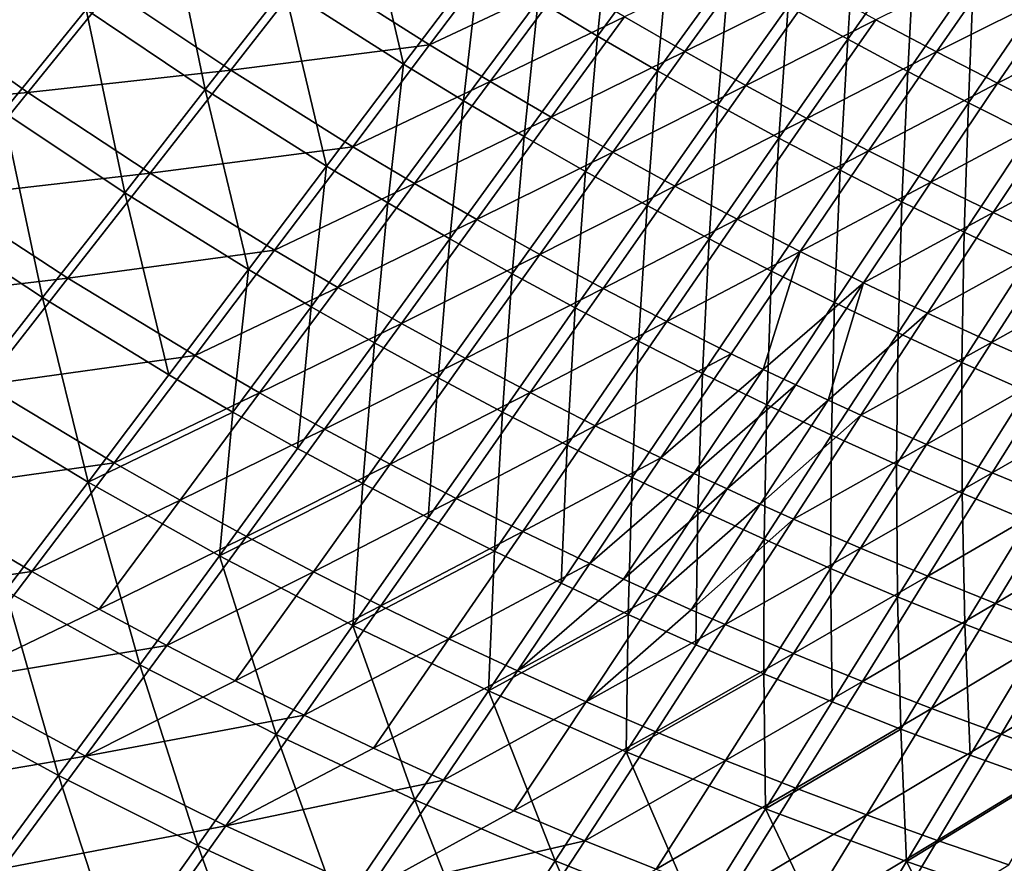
# Model space of a CAD drawing. Header units: metres. Extents: x 0 to 1400, y -1400 to 0.
# Tile 62 of 256: x 358 to 448, y -1212 to -1135. Entities that reach past the tile are written whole.
import ezdxf

# ---------------------------------------------------------------- set-up
doc = ezdxf.new("R2010")
doc.units = ezdxf.units.M

msp = doc.modelspace()

# ---------------------------------------------------------------- linework, layer by layer
at = {"layer": 'None'}
for points in [[(381.914001, -1131.714966, -393.948883), (389.067017, -1122.579834, -422.38562), (392.813568, -1138.680298, -393.966705)], [(389.067017, -1122.579834, -422.38562), (399.756226, -1129.49939, -422.402161), (392.813568, -1138.680298, -393.966705)], [(410.628387, -1136.11377, -422.420532), (405.169922, -1132.844849, -422.411102), (411.913025, -1123.808716, -450.92038)], [(410.628387, -1136.11377, -422.420532), (411.913025, -1123.808716, -450.92038), (417.269989, -1127.063354, -450.927643)], [(363.723511, -1133.668701, -365.576324), (371.209717, -1124.432495, -393.933228), (374.642303, -1141.011475, -365.592407)], [(371.209717, -1124.432495, -393.933228), (381.914001, -1131.714966, -393.948883), (374.642303, -1141.011475, -365.592407)], [(428.111237, -1133.35144, -450.943115), (434.337982, -1124.614868, -478.921936), (433.593536, -1136.383911, -450.951294)], [(434.337982, -1124.614868, -478.921936), (439.715973, -1127.662842, -478.864594), (433.593536, -1136.383911, -450.951294)], [(353.014526, -1125.996338, -365.562592), (363.723511, -1133.668701, -365.576324), (356.103271, -1143.065674, -337.301422)], [(416.130585, -1139.305664, -422.430359), (410.628387, -1136.11377, -422.420532), (417.269989, -1127.063354, -450.927643)], [(416.130585, -1139.305664, -422.430359), (417.269989, -1127.063354, -450.927643), (422.669739, -1130.244385, -450.935211)], [(384.244476, -1129.93042, -392.800476), (395.217438, -1136.904541, -392.825195), (402.161102, -1127.722168, -421.281799)], [(402.161102, -1127.722168, -421.281799), (395.217438, -1136.904541, -392.825195), (407.610596, -1131.070557, -421.292969)], [(433.593536, -1136.383911, -450.951294), (439.715973, -1127.662842, -478.864594), (439.115601, -1139.341675, -450.959747)], [(439.715973, -1127.662842, -478.864594), (445.138, -1130.642578, -478.804291), (439.115601, -1139.341675, -450.959747)], [(413.104706, -1134.340332, -421.304718), (418.642212, -1137.53125, -421.317108), (425.180542, -1128.469727, -449.84256)], [(425.180542, -1128.469727, -449.84256), (418.642212, -1137.53125, -421.317108), (430.656494, -1131.574463, -449.852997)], [(441.728485, -1137.554321, -449.875305), (447.758057, -1128.865723, -477.73111), (436.172821, -1134.602783, -449.863922)], [(453.257813, -1131.769897, -477.672211), (447.758057, -1128.865723, -477.73111), (441.728485, -1137.554321, -449.875305)], [(365.979034, -1131.875366, -364.395203), (376.970184, -1139.230225, -364.420074), (384.244476, -1129.93042, -392.800476)], [(384.244476, -1129.93042, -392.800476), (376.970184, -1139.230225, -364.420074), (395.217438, -1136.904541, -392.825195)], [(392.813568, -1138.680298, -393.966705), (399.756226, -1129.49939, -422.402161), (398.334473, -1142.043335, -393.976349)], [(398.334473, -1142.043335, -393.976349), (399.756226, -1129.49939, -422.402161), (405.169922, -1132.844849, -422.411102)], [(395.217438, -1136.904541, -392.825195), (400.775146, -1140.269409, -392.838684), (407.610596, -1131.070557, -421.292969)], [(407.610596, -1131.070557, -421.292969), (400.775146, -1140.269409, -392.838684), (413.104706, -1134.340332, -421.304718)], [(421.675446, -1142.420288, -422.440582), (416.130585, -1139.305664, -422.430359), (422.669739, -1130.244385, -450.935211)], [(421.675446, -1142.420288, -422.440582), (422.669739, -1130.244385, -450.935211), (428.111237, -1133.35144, -450.943115)], [(439.115601, -1139.341675, -450.959747), (445.138, -1130.642578, -478.804291), (444.676453, -1142.224121, -450.968445)], [(445.138, -1130.642578, -478.804291), (450.607727, -1133.55542, -478.740906), (444.676453, -1142.224121, -450.968445)], [(347.364899, -1133.515625, -336.073486), (358.355652, -1141.276733, -336.096802), (365.979034, -1131.875366, -364.395203)], [(365.979034, -1131.875366, -364.395203), (358.355652, -1141.276733, -336.096802), (376.970184, -1139.230225, -364.420074)], [(374.642303, -1141.011475, -365.592407), (381.914001, -1131.714966, -393.948883), (385.763458, -1148.022339, -365.610687)], [(381.914001, -1131.714966, -393.948883), (392.813568, -1138.680298, -393.966705), (385.763458, -1148.022339, -365.610687)], [(418.642212, -1137.53125, -421.317108), (424.222046, -1140.642944, -421.330078), (430.656494, -1131.574463, -449.852997)], [(430.656494, -1131.574463, -449.852997), (424.222046, -1140.642944, -421.330078), (436.172821, -1134.602783, -449.863922)], [(447.322388, -1140.428711, -449.887146), (453.257813, -1131.769897, -477.672211), (441.728485, -1137.554321, -449.875305)], [(458.811188, -1134.608643, -477.610504), (453.257813, -1131.769897, -477.672211), (447.322388, -1140.428711, -449.887146)], [(403.901459, -1145.326172, -393.986511), (398.334473, -1142.043335, -393.976349), (405.169922, -1132.844849, -422.411102)], [(403.901459, -1145.326172, -393.986511), (405.169922, -1132.844849, -422.411102), (410.628387, -1136.11377, -422.420532)], [(347.364899, -1133.515625, -336.073486), (339.382904, -1143.002075, -307.861786), (358.355652, -1141.276733, -336.096802)], [(356.103271, -1143.065674, -337.301422), (363.723511, -1133.668701, -365.576324), (367.245209, -1150.468384, -337.318359)], [(363.723511, -1133.668701, -365.576324), (374.642303, -1141.011475, -365.592407), (367.245209, -1150.468384, -337.318359)], [(427.261871, -1145.457153, -422.451202), (421.675446, -1142.420288, -422.440582), (428.111237, -1133.35144, -450.943115)], [(427.261871, -1145.457153, -422.451202), (428.111237, -1133.35144, -450.943115), (433.593536, -1136.383911, -450.951294)], [(444.676453, -1142.224121, -450.968445), (450.607727, -1133.55542, -478.740906), (450.275116, -1145.031006, -450.977417)], [(400.775146, -1140.269409, -392.838684), (406.378632, -1143.552124, -392.852905), (413.104706, -1134.340332, -421.304718)], [(413.104706, -1134.340332, -421.304718), (406.378632, -1143.552124, -392.852905), (418.642212, -1137.53125, -421.317108)], [(424.222046, -1140.642944, -421.330078), (429.842987, -1143.674683, -421.343658), (436.172821, -1134.602783, -449.863922)], [(436.172821, -1134.602783, -449.863922), (429.842987, -1143.674683, -421.343658), (441.728485, -1137.554321, -449.875305)], [(452.953491, -1143.225708, -449.899445), (458.811188, -1134.608643, -477.610504), (447.322388, -1140.428711, -449.887146)], [(409.513275, -1148.528564, -393.997162), (403.901459, -1145.326172, -393.986511), (410.628387, -1136.11377, -422.420532)], [(409.513275, -1148.528564, -393.997162), (410.628387, -1136.11377, -422.420532), (416.130585, -1139.305664, -422.430359)], [(432.888855, -1148.415894, -422.462219), (427.261871, -1145.457153, -422.451202), (433.593536, -1136.383911, -450.951294)], [(432.888855, -1148.415894, -422.462219), (433.593536, -1136.383911, -450.951294), (439.115601, -1139.341675, -450.959747)], [(376.970184, -1139.230225, -364.420074), (388.166595, -1146.247681, -364.448395), (395.217438, -1136.904541, -392.825195)], [(395.217438, -1136.904541, -392.825195), (388.166595, -1146.247681, -364.448395), (400.775146, -1140.269409, -392.838684)], [(406.378632, -1143.552124, -392.852905), (412.026703, -1146.752319, -392.867828), (418.642212, -1137.53125, -421.317108)], [(418.642212, -1137.53125, -421.317108), (412.026703, -1146.752319, -392.867828), (424.222046, -1140.642944, -421.330078)], [(429.842987, -1143.674683, -421.343658), (435.503967, -1146.626465, -421.357788), (441.728485, -1137.554321, -449.875305)], [(441.728485, -1137.554321, -449.875305), (435.503967, -1146.626465, -421.357788), (447.322388, -1140.428711, -449.887146)], [(385.763458, -1148.022339, -365.610687), (392.813568, -1138.680298, -393.966705), (391.397552, -1151.402588, -365.620605)], [(391.397552, -1151.402588, -365.620605), (392.813568, -1138.680298, -393.966705), (398.334473, -1142.043335, -393.976349)], [(358.355652, -1141.276733, -336.096802), (369.571381, -1148.689819, -336.124023), (376.970184, -1139.230225, -364.420074)], [(376.970184, -1139.230225, -364.420074), (369.571381, -1148.689819, -336.124023), (388.166595, -1146.247681, -364.448395)], [(415.168854, -1151.650024, -394.00824), (409.513275, -1148.528564, -393.997162), (416.130585, -1139.305664, -422.430359)], [(415.168854, -1151.650024, -394.00824), (416.130585, -1139.305664, -422.430359), (421.675446, -1142.420288, -422.440582)], [(438.555267, -1151.296143, -422.473602), (432.888855, -1148.415894, -422.462219), (439.115601, -1139.341675, -450.959747)], [(438.555267, -1151.296143, -422.473602), (439.115601, -1139.341675, -450.959747), (444.676453, -1142.224121, -450.968445)], [(367.245209, -1150.468384, -337.318359), (374.642303, -1141.011475, -365.592407), (378.597504, -1157.52417, -337.337646)], [(374.642303, -1141.011475, -365.592407), (385.763458, -1148.022339, -365.610687), (378.597504, -1157.52417, -337.337646)], [(388.166595, -1146.247681, -364.448395), (393.838379, -1149.62854, -364.463837), (400.775146, -1140.269409, -392.838684)], [(400.775146, -1140.269409, -392.838684), (393.838379, -1149.62854, -364.463837), (406.378632, -1143.552124, -392.852905)], [(412.026703, -1146.752319, -392.867828), (417.718079, -1149.869751, -392.883453), (424.222046, -1140.642944, -421.330078)], [(424.222046, -1140.642944, -421.330078), (417.718079, -1149.869751, -392.883453), (429.842987, -1143.674683, -421.343658)], [(435.503967, -1146.626465, -421.357788), (441.203796, -1149.497803, -421.372528), (447.322388, -1140.428711, -449.887146)], [(447.322388, -1140.428711, -449.887146), (441.203796, -1149.497803, -421.372528), (452.953491, -1143.225708, -449.899445)], [(339.382904, -1143.002075, -307.861786), (350.594849, -1150.836792, -307.886566), (358.355652, -1141.276733, -336.096802)], [(358.355652, -1141.276733, -336.096802), (350.594849, -1150.836792, -307.886566), (369.571381, -1148.689819, -336.124023)], [(391.397552, -1151.402588, -365.620605), (398.334473, -1142.043335, -393.976349), (397.079132, -1154.698853, -365.631073)], [(398.334473, -1142.043335, -393.976349), (403.901459, -1145.326172, -393.986511), (397.079132, -1154.698853, -365.631073)], [(420.866974, -1154.69043, -394.019806), (415.168854, -1151.650024, -394.00824), (421.675446, -1142.420288, -422.440582)], [(420.866974, -1154.69043, -394.019806), (421.675446, -1142.420288, -422.440582), (427.261871, -1145.457153, -422.451202)], [(444.260071, -1154.097656, -422.485321), (438.555267, -1151.296143, -422.473602), (444.676453, -1142.224121, -450.968445)], [(444.260071, -1154.097656, -422.485321), (444.676453, -1142.224121, -450.968445), (450.275116, -1145.031006, -450.977417)], [(348.344574, -1152.621704, -309.112091), (356.103271, -1143.065674, -337.301422), (359.7164, -1160.084229, -309.13028)], [(356.103271, -1143.065674, -337.301422), (367.245209, -1150.468384, -337.318359), (359.7164, -1160.084229, -309.13028)], [(393.838379, -1149.62854, -364.463837), (399.557404, -1152.923584, -364.480103), (406.378632, -1143.552124, -392.852905)], [(406.378632, -1143.552124, -392.852905), (399.557404, -1152.923584, -364.480103), (412.026703, -1146.752319, -392.867828)], [(417.718079, -1149.869751, -392.883453), (423.451508, -1152.903809, -392.89978), (429.842987, -1143.674683, -421.343658)], [(429.842987, -1143.674683, -421.343658), (423.451508, -1152.903809, -392.89978), (435.503967, -1146.626465, -421.357788)], [(441.203796, -1149.497803, -421.372528), (446.941345, -1152.288452, -421.387787), (452.953491, -1143.225708, -449.899445)], [(452.953491, -1143.225708, -449.899445), (446.941345, -1152.288452, -421.387787), (458.620697, -1145.944946, -449.912201)], [(397.079132, -1154.698853, -365.631073), (403.901459, -1145.326172, -393.986511), (402.806915, -1157.911011, -365.642059)], [(402.806915, -1157.911011, -365.642059), (403.901459, -1145.326172, -393.986511), (409.513275, -1148.528564, -393.997162)], [(426.606476, -1157.649292, -394.031799), (420.866974, -1154.69043, -394.019806), (427.261871, -1145.457153, -422.451202)], [(426.606476, -1157.649292, -394.031799), (427.261871, -1145.457153, -422.451202), (432.888855, -1148.415894, -422.462219)], [(450.002167, -1156.819946, -422.497375), (444.260071, -1154.097656, -422.485321), (450.275116, -1145.031006, -450.977417)], [(369.571381, -1148.689819, -336.124023), (381.000305, -1155.750366, -336.155029), (388.166595, -1146.247681, -364.448395)], [(388.166595, -1146.247681, -364.448395), (381.000305, -1155.750366, -336.155029), (393.838379, -1149.62854, -364.463837)], [(446.941345, -1152.288452, -421.387787), (452.715515, -1154.998047, -421.403625), (458.620697, -1145.944946, -449.912201)], [(399.557404, -1152.923584, -364.480103), (405.322296, -1156.132446, -364.497192), (412.026703, -1146.752319, -392.867828)], [(412.026703, -1146.752319, -392.867828), (405.322296, -1156.132446, -364.497192), (417.718079, -1149.869751, -392.883453)], [(423.451508, -1152.903809, -392.89978), (429.2258, -1155.854248, -392.916779), (435.503967, -1146.626465, -421.357788)], [(435.503967, -1146.626465, -421.357788), (429.2258, -1155.854248, -392.916779), (441.203796, -1149.497803, -421.372528)], [(378.597504, -1157.52417, -337.337646), (385.763458, -1148.022339, -365.610687), (384.349823, -1160.921021, -337.348175)], [(384.349823, -1160.921021, -337.348175), (385.763458, -1148.022339, -365.610687), (391.397552, -1151.402588, -365.620605)], [(350.594849, -1150.836792, -307.886566), (362.041595, -1158.308105, -307.915466), (369.571381, -1148.689819, -336.124023)], [(369.571381, -1148.689819, -336.124023), (362.041595, -1158.308105, -307.915466), (381.000305, -1155.750366, -336.155029)], [(408.57962, -1161.038696, -365.653564), (402.806915, -1157.911011, -365.642059), (409.513275, -1148.528564, -393.997162)], [(408.57962, -1161.038696, -365.653564), (409.513275, -1148.528564, -393.997162), (415.168854, -1151.650024, -394.00824)], [(432.38623, -1160.526367, -394.04425), (426.606476, -1157.649292, -394.031799), (432.888855, -1148.415894, -422.462219)], [(432.38623, -1160.526367, -394.04425), (432.888855, -1148.415894, -422.462219), (438.555267, -1151.296143, -422.473602)], [(381.000305, -1155.750366, -336.155029), (386.791016, -1159.146973, -336.171906), (393.838379, -1149.62854, -364.463837)], [(393.838379, -1149.62854, -364.463837), (386.791016, -1159.146973, -336.171906), (399.557404, -1152.923584, -364.480103)], [(405.322296, -1156.132446, -364.497192), (411.131683, -1159.254761, -364.515076), (417.718079, -1149.869751, -392.883453)], [(417.718079, -1149.869751, -392.883453), (411.131683, -1159.254761, -364.515076), (423.451508, -1152.903809, -392.89978)], [(429.2258, -1155.854248, -392.916779), (435.039703, -1158.720825, -392.934479), (441.203796, -1149.497803, -421.372528)], [(441.203796, -1149.497803, -421.372528), (435.039703, -1158.720825, -392.934479), (446.941345, -1152.288452, -421.387787)], [(350.594849, -1150.836792, -307.886566), (342.692047, -1160.554077, -279.767609), (362.041595, -1158.308105, -307.915466)], [(359.7164, -1160.084229, -309.13028), (367.245209, -1150.468384, -337.318359), (371.307373, -1167.184204, -309.151031)], [(367.245209, -1150.468384, -337.318359), (378.597504, -1157.52417, -337.337646), (371.307373, -1167.184204, -309.151031)], [(390.151245, -1164.230225, -337.359253), (384.349823, -1160.921021, -337.348175), (391.397552, -1151.402588, -365.620605)], [(397.079132, -1154.698853, -365.631073), (390.151245, -1164.230225, -337.359253), (391.397552, -1151.402588, -365.620605)], [(414.396027, -1164.081665, -365.665527), (408.57962, -1161.038696, -365.653564), (415.168854, -1151.650024, -394.00824)], [(414.396027, -1164.081665, -365.665527), (415.168854, -1151.650024, -394.00824), (420.866974, -1154.69043, -394.019806)], [(438.205017, -1163.321167, -394.057098), (432.38623, -1160.526367, -394.04425), (438.555267, -1151.296143, -422.473602)], [(438.205017, -1163.321167, -394.057098), (438.555267, -1151.296143, -422.473602), (444.260071, -1154.097656, -422.485321)], [(348.344574, -1152.621704, -309.112091), (359.7164, -1160.084229, -309.13028), (352.049652, -1169.857178, -281.032074)], [(435.039703, -1158.720825, -392.934479), (440.891968, -1161.503296, -392.952789), (446.941345, -1152.288452, -421.387787)], [(440.891968, -1161.503296, -392.952789), (452.715515, -1154.998047, -421.403625), (446.941345, -1152.288452, -421.387787)], [(386.791016, -1159.146973, -336.171906), (392.630554, -1162.453979, -336.189697), (399.557404, -1152.923584, -364.480103)], [(399.557404, -1152.923584, -364.480103), (392.630554, -1162.453979, -336.189697), (405.322296, -1156.132446, -364.497192)], [(411.131683, -1159.254761, -364.515076), (416.984253, -1162.290039, -364.533722), (423.451508, -1152.903809, -392.89978)], [(423.451508, -1152.903809, -392.89978), (416.984253, -1162.290039, -364.533722), (429.2258, -1155.854248, -392.916779)], [(444.061676, -1166.033691, -394.070374), (438.205017, -1163.321167, -394.057098), (444.260071, -1154.097656, -422.485321)], [(444.061676, -1166.033691, -394.070374), (444.260071, -1154.097656, -422.485321), (450.002167, -1156.819946, -422.497375)], [(396.000336, -1167.451416, -337.37088), (390.151245, -1164.230225, -337.359253), (397.079132, -1154.698853, -365.631073)], [(402.806915, -1157.911011, -365.642059), (396.000336, -1167.451416, -337.37088), (397.079132, -1154.698853, -365.631073)], [(420.254761, -1167.039551, -365.678009), (414.396027, -1164.081665, -365.665527), (420.866974, -1154.69043, -394.019806)], [(420.254761, -1167.039551, -365.678009), (420.866974, -1154.69043, -394.019806), (426.606476, -1157.649292, -394.031799)], [(452.715515, -1154.998047, -421.403625), (440.891968, -1161.503296, -392.952789), (446.781403, -1164.201294, -392.971771)], [(458.525055, -1157.626343, -421.419983), (452.715515, -1154.998047, -421.403625), (446.781403, -1164.201294, -392.971771)], [(362.041595, -1158.308105, -307.915466), (373.710266, -1165.411377, -307.948395), (381.000305, -1155.750366, -336.155029)], [(381.000305, -1155.750366, -336.155029), (373.710266, -1165.411377, -307.948395), (386.791016, -1159.146973, -336.171906)], [(392.630554, -1162.453979, -336.189697), (398.517456, -1165.670898, -336.208344), (405.322296, -1156.132446, -364.497192)], [(405.322296, -1156.132446, -364.497192), (398.517456, -1165.670898, -336.208344), (411.131683, -1159.254761, -364.515076)], [(416.984253, -1162.290039, -364.533722), (422.878601, -1165.238159, -364.553162), (429.2258, -1155.854248, -392.916779)], [(429.2258, -1155.854248, -392.916779), (422.878601, -1165.238159, -364.553162), (425.841064, -1166.679321, -364.563141)], [(429.2258, -1155.854248, -392.916779), (425.841064, -1166.679321, -364.563141), (435.039703, -1158.720825, -392.934479)], [(449.955078, -1168.663208, -394.084015), (444.061676, -1166.033691, -394.070374), (450.002167, -1156.819946, -422.497375)], [(371.307373, -1167.184204, -309.151031), (378.597504, -1157.52417, -337.337646), (377.181915, -1170.597412, -309.162323)], [(377.181915, -1170.597412, -309.162323), (378.597504, -1157.52417, -337.337646), (384.349823, -1160.921021, -337.348175)], [(401.895721, -1170.584351, -337.383057), (396.000336, -1167.451416, -337.37088), (402.806915, -1157.911011, -365.642059)], [(408.57962, -1161.038696, -365.653564), (401.895721, -1170.584351, -337.383057), (402.806915, -1157.911011, -365.642059)], [(426.154633, -1169.912109, -365.690979), (420.254761, -1167.039551, -365.678009), (426.606476, -1157.649292, -394.031799)], [(426.154633, -1169.912109, -365.690979), (426.606476, -1157.649292, -394.031799), (432.38623, -1160.526367, -394.04425)], [(446.781403, -1164.201294, -392.971771), (452.706696, -1166.814575, -392.991394), (458.525055, -1157.626343, -421.419983)], [(342.692047, -1160.554077, -279.767609), (354.374542, -1168.083618, -279.797668), (362.041595, -1158.308105, -307.915466)], [(362.041595, -1158.308105, -307.915466), (354.374542, -1168.083618, -279.797668), (373.710266, -1165.411377, -307.948395)], [(425.841064, -1166.679321, -364.563141), (428.813446, -1168.098755, -364.573334), (435.039703, -1158.720825, -392.934479)], [(428.813446, -1168.098755, -364.573334), (431.795624, -1169.496094, -364.58371), (435.039703, -1158.720825, -392.934479)], [(431.795624, -1169.496094, -364.58371), (440.891968, -1161.503296, -392.952789), (435.039703, -1158.720825, -392.934479)], [(373.710266, -1165.411377, -307.948395), (379.623718, -1168.823486, -307.966309), (386.791016, -1159.146973, -336.171906)], [(386.791016, -1159.146973, -336.171906), (379.623718, -1168.823486, -307.966309), (392.630554, -1162.453979, -336.189697)], [(398.517456, -1165.670898, -336.208344), (404.450195, -1168.797485, -336.227875), (411.131683, -1159.254761, -364.515076)], [(411.131683, -1159.254761, -364.515076), (404.450195, -1168.797485, -336.227875), (416.984253, -1162.290039, -364.533722)], [(352.049652, -1169.857178, -281.032074), (359.7164, -1160.084229, -309.13028), (363.884705, -1177.001343, -281.054138)], [(359.7164, -1160.084229, -309.13028), (371.307373, -1167.184204, -309.151031), (363.884705, -1177.001343, -281.054138)], [(432.094299, -1172.699097, -365.704407), (426.154633, -1169.912109, -365.690979), (432.38623, -1160.526367, -394.04425)], [(432.094299, -1172.699097, -365.704407), (432.38623, -1160.526367, -394.04425), (438.205017, -1163.321167, -394.057098)], [(383.1073, -1173.918945, -309.174225), (377.181915, -1170.597412, -309.162323), (384.349823, -1160.921021, -337.348175)], [(383.1073, -1173.918945, -309.174225), (384.349823, -1160.921021, -337.348175), (390.151245, -1164.230225, -337.359253)], [(407.835968, -1173.628906, -337.395752), (401.895721, -1170.584351, -337.383057), (408.57962, -1161.038696, -365.653564)], [(414.396027, -1164.081665, -365.665527), (407.835968, -1173.628906, -337.395752), (408.57962, -1161.038696, -365.653564)], [(440.891968, -1161.503296, -392.952789), (431.795624, -1169.496094, -364.58371), (434.787415, -1170.871582, -364.594238)], [(446.781403, -1164.201294, -392.971771), (440.891968, -1161.503296, -392.952789), (434.787415, -1170.871582, -364.594238)], [(379.623718, -1168.823486, -307.966309), (385.587799, -1172.14209, -307.985168), (392.630554, -1162.453979, -336.189697)], [(392.630554, -1162.453979, -336.189697), (385.587799, -1172.14209, -307.985168), (398.517456, -1165.670898, -336.208344)], [(404.450195, -1168.797485, -336.227875), (410.427338, -1171.833374, -336.24823), (416.984253, -1162.290039, -364.533722)], [(416.984253, -1162.290039, -364.533722), (410.427338, -1171.833374, -336.24823), (422.878601, -1165.238159, -364.553162)], [(438.07251, -1175.400146, -365.718323), (432.094299, -1172.699097, -365.704407), (438.205017, -1163.321167, -394.057098)], [(438.07251, -1175.400146, -365.718323), (438.205017, -1163.321167, -394.057098), (444.061676, -1166.033691, -394.070374)], [(389.08194, -1177.148682, -309.186707), (383.1073, -1173.918945, -309.174225), (390.151245, -1164.230225, -337.359253)], [(390.151245, -1164.230225, -337.359253), (396.000336, -1167.451416, -337.37088), (389.08194, -1177.148682, -309.186707)], [(413.819672, -1176.584839, -337.408997), (407.835968, -1173.628906, -337.395752), (414.396027, -1164.081665, -365.665527)], [(420.254761, -1167.039551, -365.678009), (413.819672, -1176.584839, -337.408997), (414.396027, -1164.081665, -365.665527)], [(434.787415, -1170.871582, -364.594238), (440.799164, -1173.556519, -364.615875), (446.781403, -1164.201294, -392.971771)], [(440.799164, -1173.556519, -364.615875), (452.706696, -1166.814575, -392.991394), (446.781403, -1164.201294, -392.971771)], [(410.427338, -1171.833374, -336.24823), (416.447327, -1174.77832, -336.26944), (422.878601, -1165.238159, -364.553162)], [(422.878601, -1165.238159, -364.553162), (416.447327, -1174.77832, -336.26944), (425.841064, -1166.679321, -364.563141)], [(354.374542, -1168.083618, -279.797668), (366.288177, -1175.22937, -279.831848), (373.710266, -1165.411377, -307.948395)], [(373.710266, -1165.411377, -307.948395), (366.288177, -1175.22937, -279.831848), (379.623718, -1168.823486, -307.966309)], [(385.587799, -1172.14209, -307.985168), (391.6008, -1175.366821, -308.004974), (398.517456, -1165.670898, -336.208344)], [(398.517456, -1165.670898, -336.208344), (391.6008, -1175.366821, -308.004974), (404.450195, -1168.797485, -336.227875)], [(444.087952, -1178.015015, -365.732666), (438.07251, -1175.400146, -365.718323), (444.061676, -1166.033691, -394.070374)], [(444.087952, -1178.015015, -365.732666), (444.061676, -1166.033691, -394.070374), (449.955078, -1168.663208, -394.084015)], [(363.884705, -1177.001343, -281.054138), (371.307373, -1167.184204, -309.151031), (377.181915, -1170.597412, -309.162323)], [(419.845459, -1179.451782, -337.422791), (413.819672, -1176.584839, -337.408997), (420.254761, -1167.039551, -365.678009)], [(425.841064, -1166.679321, -364.563141), (416.447327, -1174.77832, -336.26944), (419.472961, -1176.216553, -336.280334)], [(425.841064, -1166.679321, -364.563141), (419.472961, -1176.216553, -336.280334), (428.813446, -1168.098755, -364.573334)], [(426.154633, -1169.912109, -365.690979), (419.845459, -1179.451782, -337.422791), (420.254761, -1167.039551, -365.678009)], [(440.799164, -1173.556519, -364.615875), (446.84729, -1176.153442, -364.638214), (452.706696, -1166.814575, -392.991394)], [(446.84729, -1176.153442, -364.638214), (458.666565, -1169.34314, -393.011597), (452.706696, -1166.814575, -392.991394)], [(354.374542, -1168.083618, -279.797668), (346.563904, -1178.015015, -251.773987), (366.288177, -1175.22937, -279.831848)], [(396.000336, -1167.451416, -337.37088), (395.104309, -1180.286255, -309.199799), (389.08194, -1177.148682, -309.186707)], [(395.104309, -1180.286255, -309.199799), (396.000336, -1167.451416, -337.37088), (401.895721, -1170.584351, -337.383057)], [(419.472961, -1176.216553, -336.280334), (422.508759, -1177.631958, -336.291443), (428.813446, -1168.098755, -364.573334)], [(428.813446, -1168.098755, -364.573334), (422.508759, -1177.631958, -336.291443), (431.795624, -1169.496094, -364.58371)], [(366.288177, -1175.22937, -279.831848), (372.327209, -1178.65686, -279.850433), (379.623718, -1168.823486, -307.966309)], [(379.623718, -1168.823486, -307.966309), (372.327209, -1178.65686, -279.850433), (385.587799, -1172.14209, -307.985168)], [(391.6008, -1175.366821, -308.004974), (397.661133, -1178.497192, -308.025665), (404.450195, -1168.797485, -336.227875)], [(404.450195, -1168.797485, -336.227875), (397.661133, -1178.497192, -308.025665), (410.427338, -1171.833374, -336.24823)], [(450.139404, -1180.543335, -365.747498), (444.087952, -1178.015015, -365.732666), (449.955078, -1168.663208, -394.084015)], [(352.049652, -1169.857178, -281.032074), (363.884705, -1177.001343, -281.054138), (356.321198, -1186.973755, -253.050308)], [(425.911865, -1182.229492, -337.437103), (419.845459, -1179.451782, -337.422791), (426.154633, -1169.912109, -365.690979)], [(431.795624, -1169.496094, -364.58371), (422.508759, -1177.631958, -336.291443), (425.554565, -1179.024536, -336.302765)], [(434.787415, -1170.871582, -364.594238), (431.795624, -1169.496094, -364.58371), (425.554565, -1179.024536, -336.302765)], [(432.094299, -1172.699097, -365.704407), (425.911865, -1182.229492, -337.437103), (426.154633, -1169.912109, -365.690979)], [(446.84729, -1176.153442, -364.638214), (452.93045, -1178.661987, -364.661224), (458.666565, -1169.34314, -393.011597)], [(375.936646, -1183.764038, -281.078796), (363.884705, -1177.001343, -281.054138), (377.181915, -1170.597412, -309.162323)], [(383.1073, -1173.918945, -309.174225), (375.936646, -1183.764038, -281.078796), (377.181915, -1170.597412, -309.162323)], [(401.172852, -1183.331665, -309.21344), (395.104309, -1180.286255, -309.199799), (401.895721, -1170.584351, -337.383057)], [(401.895721, -1170.584351, -337.383057), (407.835968, -1173.628906, -337.395752), (401.172852, -1183.331665, -309.21344)], [(425.554565, -1179.024536, -336.302765), (428.610168, -1180.394287, -336.31427), (434.787415, -1170.871582, -364.594238)], [(428.610168, -1180.394287, -336.31427), (440.799164, -1173.556519, -364.615875), (434.787415, -1170.871582, -364.594238)], [(372.327209, -1178.65686, -279.850433), (378.418701, -1181.986938, -279.869995), (385.587799, -1172.14209, -307.985168)], [(385.587799, -1172.14209, -307.985168), (378.418701, -1181.986938, -279.869995), (391.6008, -1175.366821, -308.004974)], [(397.661133, -1178.497192, -308.025665), (403.76712, -1181.533081, -308.047272), (410.427338, -1171.833374, -336.24823)], [(410.427338, -1171.833374, -336.24823), (403.76712, -1181.533081, -308.047272), (416.447327, -1174.77832, -336.26944)], [(432.017548, -1184.917725, -337.451904), (425.911865, -1182.229492, -337.437103), (432.094299, -1172.699097, -365.704407)], [(438.07251, -1175.400146, -365.718323), (432.017548, -1184.917725, -337.451904), (432.094299, -1172.699097, -365.704407)], [(375.936646, -1183.764038, -281.078796), (383.1073, -1173.918945, -309.174225), (389.08194, -1177.148682, -309.186707)], [(407.835968, -1173.628906, -337.395752), (407.286041, -1186.284668, -309.227692), (401.172852, -1183.331665, -309.21344)], [(407.286041, -1186.284668, -309.227692), (407.835968, -1173.628906, -337.395752), (413.819672, -1176.584839, -337.408997)], [(428.610168, -1180.394287, -336.31427), (434.750061, -1183.065063, -336.33786), (440.799164, -1173.556519, -364.615875)], [(434.750061, -1183.065063, -336.33786), (446.84729, -1176.153442, -364.638214), (440.799164, -1173.556519, -364.615875)], [(346.563904, -1178.015015, -251.773987), (358.7258, -1185.203125, -251.808731), (366.288177, -1175.22937, -279.831848)], [(366.288177, -1175.22937, -279.831848), (358.7258, -1185.203125, -251.808731), (372.327209, -1178.65686, -279.850433)], [(403.76712, -1181.533081, -308.047272), (409.917206, -1184.474243, -308.069733), (416.447327, -1174.77832, -336.26944)], [(416.447327, -1174.77832, -336.26944), (409.917206, -1184.474243, -308.069733), (419.472961, -1176.216553, -336.280334)], [(378.418701, -1181.986938, -279.869995), (384.560852, -1185.219116, -279.890533), (391.6008, -1175.366821, -308.004974)], [(391.6008, -1175.366821, -308.004974), (384.560852, -1185.219116, -279.890533), (397.661133, -1178.497192, -308.025665)], [(419.472961, -1176.216553, -336.280334), (409.917206, -1184.474243, -308.069733), (413.00827, -1185.90918, -308.081299)], [(422.508759, -1177.631958, -336.291443), (419.472961, -1176.216553, -336.280334), (413.00827, -1185.90918, -308.081299)], [(438.161041, -1187.516235, -337.467224), (432.017548, -1184.917725, -337.451904), (438.07251, -1175.400146, -365.718323)], [(434.750061, -1183.065063, -336.33786), (440.926941, -1185.644043, -336.362183), (446.84729, -1176.153442, -364.638214)], [(444.087952, -1178.015015, -365.732666), (438.161041, -1187.516235, -337.467224), (438.07251, -1175.400146, -365.718323)], [(440.926941, -1185.644043, -336.362183), (452.93045, -1178.661987, -364.661224), (446.84729, -1176.153442, -364.638214)], [(356.321198, -1186.973755, -253.050308), (363.884705, -1177.001343, -281.054138), (368.628662, -1193.764404, -253.07576)], [(363.884705, -1177.001343, -281.054138), (375.936646, -1183.764038, -281.078796), (368.628662, -1193.764404, -253.07576)], [(388.192383, -1190.143799, -281.105988), (375.936646, -1183.764038, -281.078796), (389.08194, -1177.148682, -309.186707)], [(389.08194, -1177.148682, -309.186707), (395.104309, -1180.286255, -309.199799), (388.192383, -1190.143799, -281.105988)], [(413.442322, -1189.14502, -309.242493), (407.286041, -1186.284668, -309.227692), (413.819672, -1176.584839, -337.408997)], [(413.819672, -1176.584839, -337.408997), (419.845459, -1179.451782, -337.422791), (413.442322, -1189.14502, -309.242493)], [(346.563904, -1178.015015, -251.773987), (338.603516, -1188.100464, -223.848053), (358.7258, -1185.203125, -251.808731)], [(422.508759, -1177.631958, -336.291443), (413.00827, -1185.90918, -308.081299), (416.109741, -1187.320313, -308.093048)], [(425.554565, -1179.024536, -336.302765), (422.508759, -1177.631958, -336.291443), (416.109741, -1187.320313, -308.093048)], [(444.340973, -1190.024902, -337.483063), (438.161041, -1187.516235, -337.467224), (444.087952, -1178.015015, -365.732666)], [(450.139404, -1180.543335, -365.747498), (444.340973, -1190.024902, -337.483063), (444.087952, -1178.015015, -365.732666)], [(358.7258, -1185.203125, -251.808731), (364.892181, -1188.645996, -251.827637), (372.327209, -1178.65686, -279.850433)], [(372.327209, -1178.65686, -279.850433), (364.892181, -1188.645996, -251.827637), (378.418701, -1181.986938, -279.869995)], [(384.560852, -1185.219116, -279.890533), (390.751862, -1188.353027, -279.912018), (397.661133, -1178.497192, -308.025665)], [(397.661133, -1178.497192, -308.025665), (390.751862, -1188.353027, -279.912018), (403.76712, -1181.533081, -308.047272)], [(440.926941, -1185.644043, -336.362183), (447.139313, -1188.131348, -336.387268), (452.93045, -1178.661987, -364.661224)], [(447.139313, -1188.131348, -336.387268), (459.047241, -1181.082153, -364.684937), (452.93045, -1178.661987, -364.661224)], [(419.845459, -1179.451782, -337.422791), (419.640167, -1191.912476, -309.257843), (413.442322, -1189.14502, -309.242493)], [(416.109741, -1187.320313, -308.093048), (419.221466, -1188.707642, -308.105042), (425.554565, -1179.024536, -336.302765)], [(419.221466, -1188.707642, -308.105042), (428.610168, -1180.394287, -336.31427), (425.554565, -1179.024536, -336.302765)], [(419.640167, -1191.912476, -309.257843), (419.845459, -1179.451782, -337.422791), (425.911865, -1182.229492, -337.437103)], [(388.192383, -1190.143799, -281.105988), (395.104309, -1180.286255, -309.199799), (401.172852, -1183.331665, -309.21344)], [(419.221466, -1188.707642, -308.105042), (422.34317, -1190.071289, -308.117218), (428.610168, -1180.394287, -336.31427)], [(422.34317, -1190.071289, -308.117218), (434.750061, -1183.065063, -336.33786), (428.610168, -1180.394287, -336.31427)], [(450.555939, -1192.443359, -337.49939), (444.340973, -1190.024902, -337.483063), (450.139404, -1180.543335, -365.747498)], [(390.751862, -1188.353027, -279.912018), (396.98996, -1191.38855, -279.934418), (403.76712, -1181.533081, -308.047272)], [(403.76712, -1181.533081, -308.047272), (396.98996, -1191.38855, -279.934418), (409.917206, -1184.474243, -308.069733)], [(447.139313, -1188.131348, -336.387268), (453.385651, -1190.526855, -336.413086), (459.047241, -1181.082153, -364.684937)], [(364.892181, -1188.645996, -251.827637), (371.112915, -1191.987305, -251.847534), (378.418701, -1181.986938, -279.869995)], [(378.418701, -1181.986938, -279.869995), (371.112915, -1191.987305, -251.847534), (384.560852, -1185.219116, -279.890533)], [(425.878021, -1194.586792, -309.273743), (419.640167, -1191.912476, -309.257843), (425.911865, -1182.229492, -337.437103)], [(425.911865, -1182.229492, -337.437103), (432.017548, -1184.917725, -337.451904), (425.878021, -1194.586792, -309.273743)], [(400.638428, -1196.139038, -281.13559), (388.192383, -1190.143799, -281.105988), (401.172852, -1183.331665, -309.21344)], [(401.172852, -1183.331665, -309.21344), (407.286041, -1186.284668, -309.227692), (400.638428, -1196.139038, -281.13559)], [(422.34317, -1190.071289, -308.117218), (428.615875, -1192.726929, -308.142212), (434.750061, -1183.065063, -336.33786)], [(428.615875, -1192.726929, -308.142212), (440.926941, -1185.644043, -336.362183), (434.750061, -1183.065063, -336.33786)], [(368.628662, -1193.764404, -253.07576), (375.936646, -1183.764038, -281.078796), (381.146973, -1200.15625, -253.103806)], [(375.936646, -1183.764038, -281.078796), (388.192383, -1190.143799, -281.105988), (381.146973, -1200.15625, -253.103806)], [(338.603516, -1188.100464, -223.848053), (351.014923, -1195.331177, -223.882645), (358.7258, -1185.203125, -251.808731)], [(358.7258, -1185.203125, -251.808731), (351.014923, -1195.331177, -223.882645), (364.892181, -1188.645996, -251.827637)], [(371.112915, -1191.987305, -251.847534), (377.386108, -1195.226807, -251.868408), (384.560852, -1185.219116, -279.890533)], [(384.560852, -1185.219116, -279.890533), (377.386108, -1195.226807, -251.868408), (390.751862, -1188.353027, -279.912018)], [(396.98996, -1191.38855, -279.934418), (403.273376, -1194.325439, -279.957733), (409.917206, -1184.474243, -308.069733)], [(409.917206, -1184.474243, -308.069733), (403.273376, -1194.325439, -279.957733), (413.00827, -1185.90918, -308.081299)], [(432.017548, -1184.917725, -337.451904), (432.154327, -1197.167969, -309.290222), (425.878021, -1194.586792, -309.273743)], [(432.154327, -1197.167969, -309.290222), (432.017548, -1184.917725, -337.451904), (438.161041, -1187.516235, -337.467224)], [(413.00827, -1185.90918, -308.081299), (403.273376, -1194.325439, -279.957733), (416.109741, -1187.320313, -308.093048)], [(428.615875, -1192.726929, -308.142212), (434.926208, -1195.287231, -308.167969), (440.926941, -1185.644043, -336.362183)], [(434.926208, -1195.287231, -308.167969), (447.139313, -1188.131348, -336.387268), (440.926941, -1185.644043, -336.362183)], [(348.60849, -1197.10022, -225.14299), (356.321198, -1186.973755, -253.050308), (361.172882, -1203.918945, -225.168137)], [(356.321198, -1186.973755, -253.050308), (368.628662, -1193.764404, -253.07576), (361.172882, -1203.918945, -225.168137)], [(400.638428, -1196.139038, -281.13559), (407.286041, -1186.284668, -309.227692), (413.442322, -1189.14502, -309.242493)], [(403.273376, -1194.325439, -279.957733), (409.600403, -1197.163452, -279.981903), (416.109741, -1187.320313, -308.093048)], [(416.109741, -1187.320313, -308.093048), (409.600403, -1197.163452, -279.981903), (419.221466, -1188.707642, -308.105042)], [(438.46756, -1199.65564, -309.30722), (432.154327, -1197.167969, -309.290222), (438.161041, -1187.516235, -337.467224)], [(438.161041, -1187.516235, -337.467224), (444.340973, -1190.024902, -337.483063), (438.46756, -1199.65564, -309.30722)], [(351.014923, -1195.331177, -223.882645), (371.112915, -1191.987305, -251.847534), (364.892181, -1188.645996, -251.827637)], [(377.386108, -1195.226807, -251.868408), (383.709778, -1198.364258, -251.890228), (390.751862, -1188.353027, -279.912018)], [(390.751862, -1188.353027, -279.912018), (383.709778, -1198.364258, -251.890228), (396.98996, -1191.38855, -279.934418)], [(409.600403, -1197.163452, -279.981903), (422.34317, -1190.071289, -308.117218), (419.221466, -1188.707642, -308.105042)], [(434.926208, -1195.287231, -308.167969), (441.272552, -1197.752197, -308.19455), (447.139313, -1188.131348, -336.387268)], [(441.272552, -1197.752197, -308.19455), (453.385651, -1190.526855, -336.413086), (447.139313, -1188.131348, -336.387268)], [(413.261261, -1201.748779, -281.167603), (400.638428, -1196.139038, -281.13559), (413.442322, -1189.14502, -309.242493)], [(413.442322, -1189.14502, -309.242493), (419.640167, -1191.912476, -309.257843), (413.261261, -1201.748779, -281.167603)], [(381.146973, -1200.15625, -253.103806), (388.192383, -1190.143799, -281.105988), (393.861389, -1206.148071, -253.134323)], [(388.192383, -1190.143799, -281.105988), (400.638428, -1196.139038, -281.13559), (393.861389, -1206.148071, -253.134323)], [(409.600403, -1197.163452, -279.981903), (415.969269, -1199.902588, -280.006958), (422.34317, -1190.071289, -308.117218)], [(415.969269, -1199.902588, -280.006958), (428.615875, -1192.726929, -308.142212), (422.34317, -1190.071289, -308.117218)], [(444.340973, -1190.024902, -337.483063), (444.816162, -1202.049561, -309.324738), (438.46756, -1199.65564, -309.30722)], [(441.272552, -1197.752197, -308.19455), (447.65329, -1200.121826, -308.221863), (453.385651, -1190.526855, -336.413086)], [(444.816162, -1202.049561, -309.324738), (444.340973, -1190.024902, -337.483063), (450.555939, -1192.443359, -337.49939)], [(447.65329, -1200.121826, -308.221863), (459.66452, -1192.830322, -336.439606), (453.385651, -1190.526855, -336.413086)], [(383.709778, -1198.364258, -251.890228), (390.082001, -1201.39917, -251.912979), (396.98996, -1191.38855, -279.934418)], [(396.98996, -1191.38855, -279.934418), (390.082001, -1201.39917, -251.912979), (403.273376, -1194.325439, -279.957733)], [(371.112915, -1191.987305, -251.847534), (351.014923, -1195.331177, -223.882645), (363.660095, -1202.141846, -223.921234)], [(377.386108, -1195.226807, -251.868408), (371.112915, -1191.987305, -251.847534), (363.660095, -1202.141846, -223.921234)], [(413.261261, -1201.748779, -281.167603), (419.640167, -1191.912476, -309.257843), (425.878021, -1194.586792, -309.273743)], [(451.198578, -1204.349731, -309.342804), (444.816162, -1202.049561, -309.324738), (450.555939, -1192.443359, -337.49939)], [(415.969269, -1199.902588, -280.006958), (422.378265, -1202.542603, -280.032837), (428.615875, -1192.726929, -308.142212)], [(422.378265, -1202.542603, -280.032837), (434.926208, -1195.287231, -308.167969), (428.615875, -1192.726929, -308.142212)], [(447.65329, -1200.121826, -308.221863), (454.066803, -1202.395996, -308.249908), (459.66452, -1192.830322, -336.439606)], [(361.172882, -1203.918945, -225.168137), (368.628662, -1193.764404, -253.07576), (373.9552, -1210.322876, -225.195831)], [(368.628662, -1193.764404, -253.07576), (381.146973, -1200.15625, -253.103806), (373.9552, -1210.322876, -225.195831)], [(390.082001, -1201.39917, -251.912979), (396.500916, -1204.331665, -251.93663), (403.273376, -1194.325439, -279.957733)], [(403.273376, -1194.325439, -279.957733), (396.500916, -1204.331665, -251.93663), (409.600403, -1197.163452, -279.981903)], [(426.047394, -1206.971558, -281.201874), (413.261261, -1201.748779, -281.167603), (425.878021, -1194.586792, -309.273743)], [(425.878021, -1194.586792, -309.273743), (432.154327, -1197.167969, -309.290222), (426.047394, -1206.971558, -281.201874)], [(351.014923, -1195.331177, -223.882645), (343.147461, -1205.611694, -196.057281), (363.660095, -1202.141846, -223.921234)], [(383.709778, -1198.364258, -251.890228), (377.386108, -1195.226807, -251.868408), (363.660095, -1202.141846, -223.921234)], [(422.378265, -1202.542603, -280.032837), (428.825592, -1205.083618, -280.05954), (434.926208, -1195.287231, -308.167969)], [(428.825592, -1205.083618, -280.05954), (441.272552, -1197.752197, -308.19455), (434.926208, -1195.287231, -308.167969)], [(393.861389, -1206.148071, -253.134323), (400.638428, -1196.139038, -281.13559), (406.757233, -1211.739258, -253.167267)], [(400.638428, -1196.139038, -281.13559), (413.261261, -1201.748779, -281.167603), (406.757233, -1211.739258, -253.167267)], [(348.60849, -1197.10022, -225.14299), (361.172882, -1203.918945, -225.168137), (353.559113, -1214.225708, -197.359955)], [(396.500916, -1204.331665, -251.93663), (402.964569, -1207.161377, -251.961182), (409.600403, -1197.163452, -279.981903)], [(409.600403, -1197.163452, -279.981903), (402.964569, -1207.161377, -251.961182), (415.969269, -1199.902588, -280.006958)], [(426.047394, -1206.971558, -281.201874), (432.154327, -1197.167969, -309.290222), (438.46756, -1199.65564, -309.30722)], [(428.825592, -1205.083618, -280.05954), (435.309509, -1207.525513, -280.087036), (441.272552, -1197.752197, -308.19455)], [(435.309509, -1207.525513, -280.087036), (447.65329, -1200.121826, -308.221863), (441.272552, -1197.752197, -308.19455)], [(376.522308, -1208.529663, -223.963684), (383.709778, -1198.364258, -251.890228), (363.660095, -1202.141846, -223.921234)], [(376.522308, -1208.529663, -223.963684), (390.082001, -1201.39917, -251.912979), (383.709778, -1198.364258, -251.890228)], [(438.983307, -1211.806152, -281.238434), (426.047394, -1206.971558, -281.201874), (438.46756, -1199.65564, -309.30722)], [(438.46756, -1199.65564, -309.30722), (444.816162, -1202.049561, -309.324738), (438.983307, -1211.806152, -281.238434)], [(373.9552, -1210.322876, -225.195831), (381.146973, -1200.15625, -253.103806), (386.939606, -1216.311523, -225.225952)], [(381.146973, -1200.15625, -253.103806), (393.861389, -1206.148071, -253.134323), (386.939606, -1216.311523, -225.225952)], [(402.964569, -1207.161377, -251.961182), (409.47113, -1209.888306, -251.986603), (415.969269, -1199.902588, -280.006958)], [(415.969269, -1199.902588, -280.006958), (409.47113, -1209.888306, -251.986603), (422.378265, -1202.542603, -280.032837)], [(435.309509, -1207.525513, -280.087036), (441.828247, -1209.86853, -280.115326), (447.65329, -1200.121826, -308.221863)], [(441.828247, -1209.86853, -280.115326), (454.066803, -1202.395996, -308.249908), (447.65329, -1200.121826, -308.221863)], [(396.500916, -1204.331665, -251.93663), (390.082001, -1201.39917, -251.912979), (376.522308, -1208.529663, -223.963684)], [(343.147461, -1205.611694, -196.057281), (356.049988, -1212.449341, -196.094772), (363.660095, -1202.141846, -223.921234)], [(363.660095, -1202.141846, -223.921234), (356.049988, -1212.449341, -196.094772), (376.522308, -1208.529663, -223.963684)], [(406.757233, -1211.739258, -253.167267), (413.261261, -1201.748779, -281.167603), (419.819794, -1216.928711, -253.20253)], [(413.261261, -1201.748779, -281.167603), (426.047394, -1206.971558, -281.201874), (419.819794, -1216.928711, -253.20253)], [(438.983307, -1211.806152, -281.238434), (444.816162, -1202.049561, -309.324738), (451.198578, -1204.349731, -309.342804)], [(441.828247, -1209.86853, -280.115326), (448.380066, -1212.112671, -280.144379), (454.066803, -1202.395996, -308.249908)], [(409.47113, -1209.888306, -251.986603), (416.018677, -1212.512451, -252.012878), (422.378265, -1202.542603, -280.032837)], [(422.378265, -1202.542603, -280.032837), (416.018677, -1212.512451, -252.012878), (428.825592, -1205.083618, -280.05954)], [(353.559113, -1214.225708, -197.359955), (361.172882, -1203.918945, -225.168137), (366.604706, -1220.642212, -197.386154)], [(361.172882, -1203.918945, -225.168137), (373.9552, -1210.322876, -225.195831), (366.604706, -1220.642212, -197.386154)], [(389.584869, -1214.49231, -224.009811), (396.500916, -1204.331665, -251.93663), (376.522308, -1208.529663, -223.963684)], [(402.964569, -1207.161377, -251.961182), (396.500916, -1204.331665, -251.93663), (389.584869, -1214.49231, -224.009811)], [(416.018677, -1212.512451, -252.012878), (422.605347, -1215.033936, -252.039978), (428.825592, -1205.083618, -280.05954)], [(428.825592, -1205.083618, -280.05954), (422.605347, -1215.033936, -252.039978), (435.309509, -1207.525513, -280.087036)], [(452.05545, -1216.251343, -281.27713), (438.983307, -1211.806152, -281.238434), (451.198578, -1204.349731, -309.342804)], [(386.939606, -1216.311523, -225.225952), (393.861389, -1206.148071, -253.134323), (400.11026, -1221.884277, -225.258453)], [(393.861389, -1206.148071, -253.134323), (406.757233, -1211.739258, -253.167267), (400.11026, -1221.884277, -225.258453)], [(409.47113, -1209.888306, -251.986603), (402.964569, -1207.161377, -251.961182), (389.584869, -1214.49231, -224.009811)], [(419.819794, -1216.928711, -253.20253), (426.047394, -1206.971558, -281.201874), (433.034424, -1221.715576, -253.240067)], [(422.605347, -1215.033936, -252.039978), (429.229187, -1217.452515, -252.067871), (435.309509, -1207.525513, -280.087036)], [(426.047394, -1206.971558, -281.201874), (438.983307, -1211.806152, -281.238434), (433.034424, -1221.715576, -253.240067)], [(435.309509, -1207.525513, -280.087036), (429.229187, -1217.452515, -252.067871), (441.828247, -1209.86853, -280.115326)], [(356.049988, -1212.449341, -196.094772), (369.17691, -1218.848389, -196.136002), (376.522308, -1208.529663, -223.963684)], [(376.522308, -1208.529663, -223.963684), (369.17691, -1218.848389, -196.136002), (389.584869, -1214.49231, -224.009811)], [(366.604706, -1220.642212, -197.386154), (373.9552, -1210.322876, -225.195831), (379.85849, -1226.628174, -197.414688)], [(373.9552, -1210.322876, -225.195831), (386.939606, -1216.311523, -225.225952), (379.85849, -1226.628174, -197.414688)], [(402.831421, -1220.028687, -224.059464), (409.47113, -1209.888306, -251.986603), (389.584869, -1214.49231, -224.009811)], [(409.47113, -1209.888306, -251.986603), (402.831421, -1220.028687, -224.059464), (416.018677, -1212.512451, -252.012878)], [(429.229187, -1217.452515, -252.067871), (435.888367, -1219.768677, -252.096558), (441.828247, -1209.86853, -280.115326)], [(441.828247, -1209.86853, -280.115326), (435.888367, -1219.768677, -252.096558), (448.380066, -1212.112671, -280.144379)], [(400.11026, -1221.884277, -225.258453), (406.757233, -1211.739258, -253.167267), (413.451294, -1227.040649, -225.293243)], [(406.757233, -1211.739258, -253.167267), (419.819794, -1216.928711, -253.20253), (413.451294, -1227.040649, -225.293243)], [(433.034424, -1221.715576, -253.240067), (438.983307, -1211.806152, -281.238434), (446.386444, -1226.098999, -253.27977)], [(438.983307, -1211.806152, -281.238434), (452.05545, -1216.251343, -281.27713), (446.386444, -1226.098999, -253.27977)]]:
    msp.add_3dface(points, dxfattribs=at)

doc.saveas('drawing.dxf')
